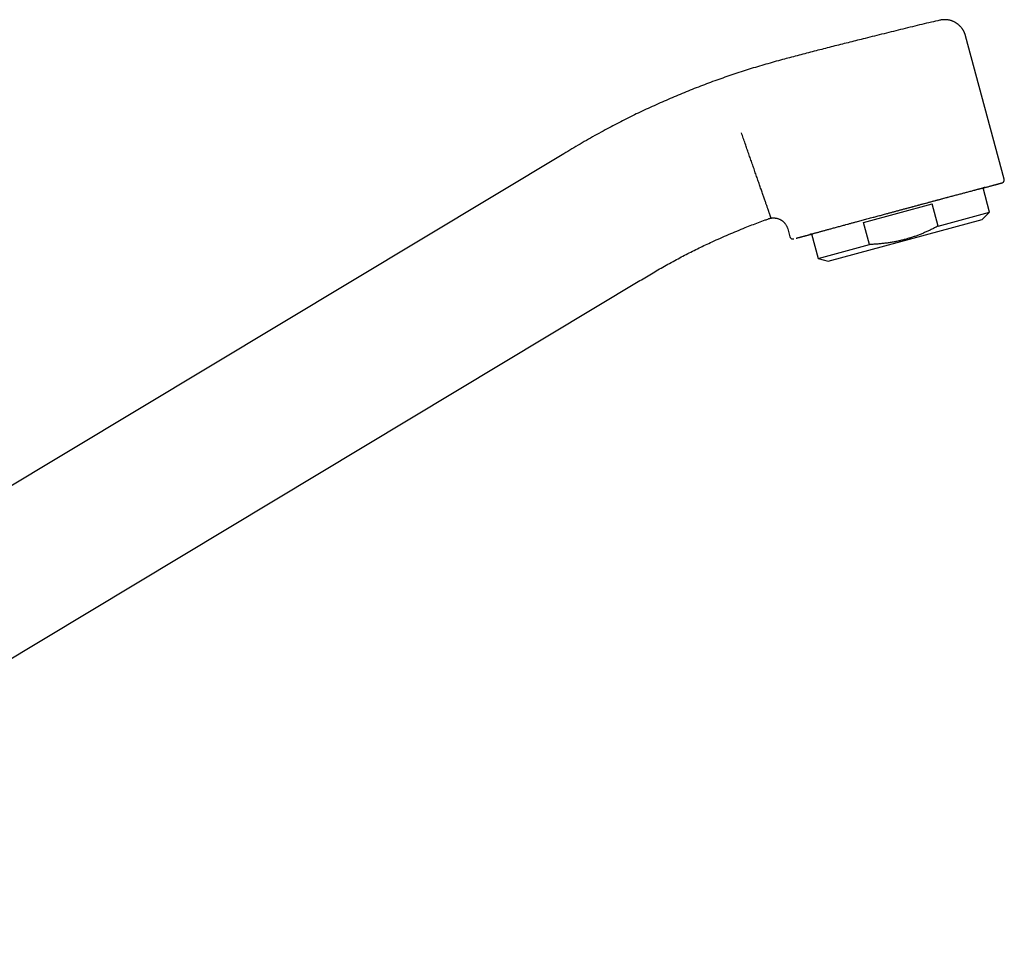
# Model space of a CAD drawing. Header units: millimetres. Extents: x 8 to 974, y 12 to 718.
# Tile 37 of 37: x 841 to 974, y 526 to 652. Entities that reach past the tile are written whole.
import ezdxf

# ---------------------------------------------------------------- set-up
doc = ezdxf.new("R2010")
doc.units = ezdxf.units.MM

msp = doc.modelspace()

# ---------------------------------------------------------------- linework, layer by layer
at = {"color": 7, "linetype": 'Continuous', "lineweight": 30}
for p, q in [((973.72, 630.14), (968.49, 649.53)), ((914.17, 633.56), (792.11, 560.22)), ((971.74, 625.68), (970.86, 628.96)), ((954.72, 624.3), (963.98, 626.8)), ((964.79, 623.8), (963.98, 626.8)), ((964.79, 623.8), (971.74, 625.68)), ((970.76, 624.7), (971.74, 625.68)), ((949.91, 619.07), (970.76, 624.7)), ((955.53, 621.3), (954.72, 624.3)), ((944.46, 623.43), (944.75, 622.35)), ((947.68, 622.73), (948.57, 619.43)), ((948.57, 619.43), (955.53, 621.3)), ((948.57, 619.43), (949.91, 619.07)), ((773.61, 525.77), (924.47, 616.42))]:
    msp.add_line(p, q, dxfattribs=at)
for points, knots in [([(965.03, 651.62), (964.64, 651.53), (963.83, 651.35), (962.59, 651.06), (961.31, 650.75), (960.03, 650.43), (958.75, 650.12), (957.47, 649.8), (956.2, 649.48), (954.66, 649.1), (952.87, 648.65), (950.83, 648.14), (948.79, 647.62), (946.75, 647.1), (945.39, 646.74), (944.71, 646.56)], [0, 0, 0, 0, 0.0568611, 0.1197272, 0.182599, 0.2454739, 0.3083489, 0.3712236, 0.4340984, 0.4969737, 0.5975762, 0.6981822, 0.7987898, 0.8993961, 1, 1, 1, 1]), ([(968.49, 649.53), (968.48, 649.57), (968.46, 649.64), (968.43, 649.75), (968.39, 649.84), (968.36, 649.93), (968.33, 649.99), (968.3, 650.05), (968.28, 650.09), (968.26, 650.12), (968.25, 650.15), (968.24, 650.17), (968.23, 650.19), (968.22, 650.2), (968.21, 650.23), (968.19, 650.26), (968.16, 650.3), (968.12, 650.36), (968.08, 650.43), (968.02, 650.51), (967.95, 650.6), (967.86, 650.71), (967.73, 650.84), (967.62, 650.95), (967.53, 651.03), (967.46, 651.09), (967.37, 651.15), (967.28, 651.21), (967.17, 651.28), (967.06, 651.34), (966.94, 651.4), (966.81, 651.46), (966.67, 651.52), (966.53, 651.57), (966.38, 651.61), (966.23, 651.64), (966.06, 651.67), (965.9, 651.69), (965.73, 651.69), (965.55, 651.69), (965.37, 651.68), (965.2, 651.66), (965.09, 651.63), (965.03, 651.62)], [0, 0, 0, 0, 0.027424, 0.052458, 0.074971, 0.094854, 0.112015, 0.12418, 0.134366, 0.142544, 0.149396, 0.15393, 0.158459, 0.163411, 0.168789, 0.17451, 0.188712, 0.203921, 0.223357, 0.243844, 0.264775, 0.303228, 0.343035, 0.384153, 0.404021, 0.425527, 0.449032, 0.474531, 0.502012, 0.530909, 0.561666, 0.594237, 0.628567, 0.661243, 0.695249, 0.730508, 0.766934, 0.804427, 0.842879, 0.88217, 0.922174, 0.962755, 1, 1, 1, 1]), ([(965.03, 651.62), (965.03, 651.62), (965.03, 651.62), (965.03, 651.62), (965.03, 651.62)], [0, 0, 0, 0, 0.8595366, 1, 1, 1, 1]), ([(944.71, 646.56), (944.4, 646.47), (943.7, 646.29), (942.63, 645.99), (941.5, 645.67), (940.37, 645.34), (939.25, 645), (938.14, 644.65), (937.04, 644.29), (935.95, 643.91), (934.85, 643.52), (933.75, 643.12), (932.65, 642.7), (931.55, 642.27), (930.46, 641.83), (929.37, 641.38), (928.28, 640.91), (927.2, 640.44), (926.12, 639.95), (925.05, 639.46), (923.99, 638.95), (922.93, 638.43), (921.88, 637.9), (920.83, 637.36), (919.75, 636.78), (918.65, 636.18), (917.52, 635.54), (916.39, 634.89), (915.28, 634.23), (914.54, 633.79), (914.17, 633.56)], [0, 0, 0, 0, 0.029323, 0.064658, 0.099995, 0.135331, 0.170665, 0.205367, 0.240067, 0.274766, 0.309466, 0.344876, 0.380287, 0.4157, 0.451115, 0.486531, 0.521947, 0.557363, 0.592777, 0.62819, 0.6636, 0.699009, 0.734417, 0.769825, 0.805233, 0.844185, 0.883138, 0.922094, 0.961049, 1, 1, 1, 1]), ([(942.19, 624.93), (942.19, 624.93), (942.19, 624.94), (942.18, 624.97), (942.17, 625), (942.15, 625.06), (942.13, 625.12), (942.1, 625.2), (942.07, 625.29), (942.03, 625.4), (941.99, 625.51), (941.94, 625.64), (941.89, 625.79), (941.84, 625.94), (941.79, 626.1), (941.73, 626.27), (941.66, 626.46), (941.59, 626.66), (941.52, 626.87), (941.44, 627.09), (941.36, 627.32), (941.28, 627.56), (941.19, 627.82), (941.1, 628.08), (941, 628.36), (940.9, 628.64), (940.8, 628.93), (940.69, 629.23), (940.59, 629.54), (940.48, 629.86), (940.36, 630.18), (940.25, 630.51), (940.13, 630.84), (940.02, 631.18), (939.9, 631.52), (939.78, 631.87), (939.66, 632.21), (939.54, 632.55), (939.42, 632.89), (939.3, 633.22), (939.19, 633.56), (939.07, 633.9), (938.95, 634.24), (938.83, 634.58), (938.71, 634.94), (938.58, 635.3), (938.45, 635.67), (938.33, 636.02), (938.25, 636.26), (938.21, 636.38)], [0, 0, 0, 0, 0.0211673, 0.0426135, 0.0643321, 0.0863154, 0.1085551, 0.131042, 0.1524615, 0.1740829, 0.1958965, 0.2178921, 0.2400586, 0.2611971, 0.2824685, 0.3038622, 0.3253672, 0.346972, 0.3686651, 0.3904343, 0.4122674, 0.4341519, 0.4560751, 0.4780242, 0.4999864, 0.5219486, 0.5438979, 0.5658214, 0.5877064, 0.60954, 0.6313098, 0.6530036, 0.6746093, 0.6961152, 0.71751, 0.7387825, 0.7599221, 0.7800818, 0.8001011, 0.8199716, 0.8396856, 0.8592356, 0.8786146, 0.8978162, 0.9187254, 0.939405, 0.959848, 0.9800482, 1, 1, 1, 1]), ([(970.86, 628.94), (970.91, 628.95), (971.04, 628.99), (971.23, 629.04), (971.44, 629.1), (971.63, 629.15), (971.81, 629.2), (971.99, 629.25), (972.16, 629.29), (972.31, 629.34), (972.46, 629.38), (972.6, 629.41), (972.73, 629.45), (972.84, 629.48), (972.95, 629.51), (973.05, 629.54), (973.12, 629.56), (973.18, 629.57), (973.22, 629.59), (973.26, 629.6), (973.3, 629.61), (973.34, 629.62), (973.37, 629.63), (973.4, 629.64), (973.42, 629.64), (973.43, 629.65), (973.45, 629.65), (973.46, 629.65), (973.47, 629.66), (973.48, 629.66), (973.49, 629.67), (973.5, 629.67), (973.5, 629.67), (973.51, 629.68), (973.52, 629.68), (973.54, 629.69), (973.56, 629.71), (973.58, 629.72), (973.59, 629.73), (973.6, 629.74), (973.62, 629.76), (973.65, 629.78), (973.67, 629.82), (973.69, 629.85), (973.71, 629.89), (973.72, 629.93), (973.73, 629.97), (973.73, 630.01), (973.73, 630.05), (973.73, 630.09), (973.72, 630.12), (973.72, 630.14)], [0, 0, 0, 0, 0.030318, 0.073113, 0.115145, 0.157181, 0.199219, 0.241254, 0.284051, 0.326848, 0.369645, 0.412442, 0.455241, 0.497276, 0.539313, 0.58135, 0.623487, 0.648068, 0.673315, 0.699227, 0.725806, 0.75305, 0.780961, 0.80954, 0.838586, 0.856557, 0.872822, 0.887384, 0.900248, 0.911417, 0.920901, 0.925015, 0.928714, 0.932073, 0.935861, 0.940366, 0.945666, 0.947872, 0.950197, 0.952703, 0.955472, 0.959683, 0.964363, 0.968913, 0.973269, 0.977417, 0.981621, 0.985434, 0.989819, 0.994704, 1, 1, 1, 1]), ([(947.68, 622.72), (947.66, 622.72), (947.63, 622.71), (947.58, 622.7), (947.54, 622.69), (947.5, 622.68), (947.47, 622.67), (947.45, 622.66), (947.44, 622.66), (947.44, 622.66), (947.46, 622.67), (947.49, 622.68), (947.54, 622.69), (947.62, 622.71), (947.71, 622.74), (947.83, 622.77), (947.95, 622.81), (948.09, 622.85), (948.23, 622.88), (948.38, 622.93), (948.55, 622.97), (948.73, 623.02), (948.91, 623.07), (949.09, 623.12), (949.27, 623.17), (949.45, 623.22), (949.65, 623.27), (949.85, 623.33), (950.06, 623.38), (950.29, 623.44), (950.52, 623.51), (950.78, 623.58), (951.03, 623.65), (951.3, 623.72), (951.58, 623.79), (951.86, 623.87), (952.17, 623.95), (952.52, 624.05), (952.92, 624.16), (953.33, 624.27), (953.71, 624.37), (954.05, 624.46), (954.37, 624.55), (954.68, 624.63), (955, 624.72), (955.33, 624.81), (955.66, 624.9), (955.98, 624.98), (956.28, 625.06), (956.56, 625.14), (956.84, 625.21), (957.13, 625.29), (957.41, 625.37), (957.7, 625.44), (958.02, 625.53), (958.38, 625.63), (958.78, 625.73), (959.18, 625.84), (959.57, 625.95), (959.97, 626.06), (960.4, 626.17), (960.86, 626.29), (961.34, 626.42), (961.82, 626.55), (962.29, 626.68), (962.74, 626.8), (963.15, 626.91), (963.53, 627.01), (963.91, 627.11), (964.28, 627.21), (964.64, 627.31), (964.98, 627.4), (965.3, 627.48), (965.59, 627.56), (965.88, 627.64), (966.16, 627.71), (966.43, 627.79), (966.7, 627.86), (966.97, 627.93), (967.24, 628), (967.51, 628.07), (967.77, 628.14), (968.02, 628.21), (968.26, 628.27), (968.49, 628.34), (968.74, 628.4), (968.99, 628.47), (969.25, 628.54), (969.5, 628.6), (969.71, 628.66), (969.89, 628.71), (970.04, 628.75), (970.18, 628.78), (970.31, 628.82), (970.43, 628.85), (970.54, 628.88), (970.63, 628.9), (970.72, 628.92), (970.79, 628.94), (970.85, 628.96), (970.9, 628.97), (970.95, 628.99), (970.99, 629), (971.03, 629.01), (971.07, 629.01), (971.09, 629.02), (971.1, 629.02), (971.1, 629.02), (971.08, 629.01), (971.05, 629), (970.99, 628.99), (970.93, 628.97), (970.88, 628.96), (970.86, 628.95)], [0, 0, 0, 0, 0.005856, 0.012729, 0.019611, 0.026507, 0.036021, 0.045514, 0.054999, 0.064484, 0.073982, 0.083503, 0.09516, 0.10679, 0.118412, 0.130046, 0.141711, 0.151429, 0.161125, 0.17081, 0.180497, 0.190197, 0.199921, 0.208078, 0.216218, 0.224349, 0.232478, 0.240611, 0.248756, 0.256918, 0.265685, 0.274435, 0.283177, 0.291918, 0.300669, 0.309437, 0.317835, 0.329185, 0.340525, 0.351871, 0.363244, 0.371512, 0.379766, 0.388014, 0.396261, 0.404517, 0.412787, 0.421434, 0.428313, 0.435185, 0.442052, 0.448921, 0.455795, 0.462677, 0.469572, 0.479086, 0.48858, 0.498064, 0.50755, 0.517047, 0.526568, 0.538226, 0.549856, 0.561477, 0.573111, 0.584777, 0.594494, 0.60419, 0.613875, 0.623562, 0.633262, 0.642987, 0.651143, 0.659284, 0.667415, 0.675544, 0.683677, 0.691821, 0.699984, 0.70875, 0.7175, 0.726242, 0.734984, 0.743735, 0.752502, 0.7609, 0.772251, 0.78359, 0.794937, 0.80631, 0.814578, 0.822832, 0.831079, 0.839327, 0.847583, 0.855852, 0.8645, 0.871379, 0.87825, 0.885118, 0.891987, 0.89886, 0.905743, 0.912638, 0.922152, 0.931646, 0.94113, 0.950616, 0.960113, 0.969634, 0.981292, 0.992922, 1, 1, 1, 1]), ([(960.17, 626.11), (960.3, 626.15), (960.57, 626.22), (960.96, 626.32), (961.35, 626.43), (961.74, 626.53), (962.12, 626.64), (962.5, 626.74), (962.88, 626.84), (963.25, 626.94), (963.56, 627.02), (963.82, 627.09), (964.02, 627.15), (964.22, 627.2), (964.42, 627.25), (964.62, 627.31), (964.82, 627.36), (965.02, 627.41), (965.22, 627.47), (965.45, 627.53), (965.74, 627.61), (966.07, 627.7), (966.41, 627.79), (966.64, 627.85), (966.75, 627.88)], [0, 0, 0, 0, 0.056101, 0.112384, 0.168896, 0.225679, 0.282173, 0.337181, 0.39217, 0.447177, 0.502242, 0.532207, 0.562472, 0.593048, 0.623946, 0.655177, 0.686184, 0.717532, 0.74923, 0.77837, 0.831441, 0.886049, 0.942226, 1, 1, 1, 1]), ([(924.47, 616.42), (924.76, 616.6), (925.35, 616.95), (926.25, 617.48), (927.14, 618), (928.04, 618.51), (928.95, 619.01), (929.84, 619.5), (930.72, 619.96), (931.59, 620.4), (932.47, 620.84), (933.35, 621.26), (934.31, 621.7), (935.35, 622.17), (936.47, 622.66), (937.59, 623.13), (938.64, 623.56), (939.61, 623.95), (940.51, 624.29), (941.26, 624.57), (941.71, 624.73), (941.86, 624.79)], [0, 0, 0, 0, 0.053566, 0.107142, 0.160723, 0.214302, 0.267876, 0.321443, 0.371944, 0.422442, 0.472943, 0.523448, 0.573958, 0.637105, 0.700259, 0.763414, 0.826566, 0.87618, 0.925787, 0.97539, 1, 1, 1, 1]), ([(941.86, 624.79), (941.89, 624.8), (941.95, 624.82), (942.04, 624.84), (942.13, 624.86), (942.21, 624.88), (942.28, 624.89), (942.34, 624.9), (942.39, 624.9), (942.43, 624.9), (942.46, 624.9), (942.49, 624.9), (942.51, 624.9), (942.53, 624.9), (942.57, 624.9), (942.61, 624.9), (942.67, 624.9), (942.74, 624.89), (942.82, 624.88), (942.9, 624.87), (943.01, 624.85), (943.14, 624.81), (943.27, 624.76), (943.37, 624.72), (943.46, 624.68), (943.54, 624.63), (943.62, 624.58), (943.7, 624.52), (943.79, 624.46), (943.88, 624.38), (943.97, 624.3), (944.05, 624.2), (944.13, 624.1), (944.21, 623.98), (944.29, 623.85), (944.36, 623.71), (944.42, 623.57), (944.44, 623.47), (944.46, 623.43)], [0, 0, 0, 0, 0.027443, 0.05848, 0.086596, 0.111664, 0.133586, 0.152287, 0.167709, 0.179812, 0.188821, 0.196227, 0.202271, 0.207, 0.218079, 0.233331, 0.25056, 0.27117, 0.295169, 0.321024, 0.346508, 0.395339, 0.442441, 0.472049, 0.500855, 0.529032, 0.556812, 0.586893, 0.620535, 0.657716, 0.693111, 0.731111, 0.771624, 0.814523, 0.859647, 0.906797, 0.955737, 1, 1, 1, 1]), ([(941.86, 624.79), (941.86, 624.79), (941.86, 624.79), (941.86, 624.79), (941.86, 624.79)], [0, 0, 0, 0, 0.003985, 1, 1, 1, 1]), ([(964.79, 623.8), (964.69, 623.75), (964.46, 623.63), (964.07, 623.43), (963.62, 623.21), (963.17, 623.01), (962.71, 622.81), (962.24, 622.63), (961.78, 622.45), (961.31, 622.29), (960.83, 622.14), (960.34, 622), (959.84, 621.87), (959.34, 621.76), (958.82, 621.65), (958.29, 621.56), (957.74, 621.48), (957.19, 621.42), (956.64, 621.37), (956.08, 621.33), (955.71, 621.31), (955.53, 621.3)], [0, 0, 0, 0, 0.032291, 0.083661, 0.135042, 0.186421, 0.237788, 0.289421, 0.341053, 0.392215, 0.443376, 0.496639, 0.549921, 0.603204, 0.656467, 0.713554, 0.770652, 0.827741, 0.885157, 0.942582, 1, 1, 1, 1]), ([(944.75, 622.35), (944.75, 622.34), (944.77, 622.3), (944.79, 622.26), (944.81, 622.22), (944.84, 622.19), (944.87, 622.16), (944.9, 622.14), (944.93, 622.11), (944.96, 622.1), (945, 622.08), (945.02, 622.07), (945.05, 622.07), (945.08, 622.06), (945.11, 622.06), (945.14, 622.06), (945.16, 622.06), (945.17, 622.06), (945.18, 622.06), (945.2, 622.06), (945.2, 622.06), (945.21, 622.07), (945.22, 622.07), (945.23, 622.07), (945.24, 622.07), (945.25, 622.07), (945.25, 622.07), (945.26, 622.08), (945.26, 622.08)], [0, 0, 0, 0, 0.033947, 0.06566, 0.094542, 0.120161, 0.144746, 0.16974, 0.195042, 0.22054, 0.24566, 0.262723, 0.278239, 0.305734, 0.338645, 0.368007, 0.394275, 0.427513, 0.464505, 0.507322, 0.556038, 0.610701, 0.671347, 0.734032, 0.802078, 0.874213, 0.944945, 1, 1, 1, 1]), ([(945.62, 622.17), (945.65, 622.18), (945.72, 622.19), (945.82, 622.22), (945.93, 622.25), (946.03, 622.27), (946.12, 622.3), (946.2, 622.32), (946.28, 622.34), (946.37, 622.36), (946.47, 622.39), (946.58, 622.42), (946.71, 622.45), (946.84, 622.49), (946.98, 622.53), (947.13, 622.56), (947.28, 622.6), (947.44, 622.65), (947.57, 622.68), (947.66, 622.71), (947.68, 622.71)], [0, 0, 0, 0, 0.076482, 0.151303, 0.224489, 0.296071, 0.34026, 0.383835, 0.426806, 0.470337, 0.517448, 0.576737, 0.635156, 0.692736, 0.74951, 0.805511, 0.860776, 0.915342, 0.977732, 1, 1, 1, 1])]:
    msp.add_open_spline(points, degree=3, knots=knots, dxfattribs=at)

doc.saveas('drawing.dxf')
